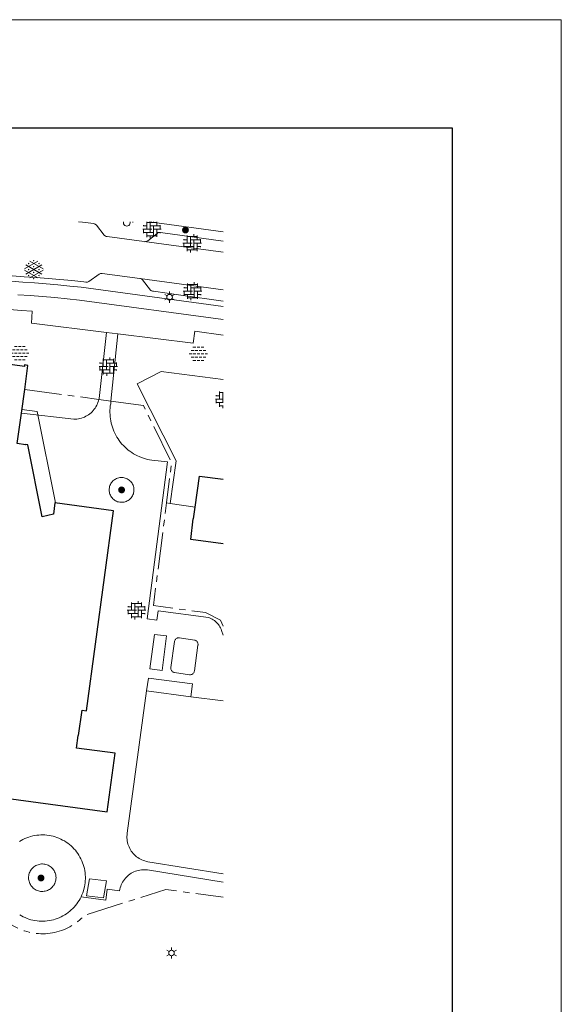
# Model space of a CAD drawing. Header units: metres. Extents: x 118574 to 118781, y 483563 to 483693.
# Tile 21 of 21: x 118748 to 118759, y 483673 to 483693. Entities that reach past the tile are written whole.
import ezdxf

# ---------------------------------------------------------------- set-up
doc = ezdxf.new("R2010")
doc.units = ezdxf.units.M
doc.header["$MEASUREMENT"] = 0
doc.linetypes.add('DGN Style 2', pattern=[3.718871, 2.231323, -1.487549])
doc.linetypes.add('hek', pattern=[1.14, 0.75, -0.13, 0.13, -0.13])
for name, color, linetype, lineweight in [('Barrier', 7, 'Continuous', 0), ('Kader', 7, 'Continuous', 0), ('Level 17', 7, 'Continuous', 0), ('Level 19', 7, 'Continuous', 0), ('Level 2', 7, 'Continuous', 0), ('Level 23', 7, 'Continuous', 0), ('Level 50', 7, 'Continuous', 0), ('Oml_ voetganger', 7, 'Continuous', 0), ('Werkterrein', 7, 'Continuous', 0)]:
    doc.layers.add(name, color=color, linetype=linetype, lineweight=lineweight)

# ---------------------------------------------------------------- blocks, each defined once
blk = doc.blocks.new('A1')
at = {"layer": 'Kader', "color": 7, "linetype": 'Continuous', "lineweight": 0, "flags": 128}
blk.add_lwpolyline([(-0.42, -0.297), (0.42, -0.297), (0.42, 0.297), (-0.42, 0.297), (-0.42, -0.297)], close=True, dxfattribs=at)
at = {"layer": 'Kader', "color": 7, "linetype": 'Continuous', "lineweight": 30, "flags": 128}
blk.add_lwpolyline([(-0.41, -0.287), (0.41, -0.287), (0.41, 0.287), (-0.41, 0.287), (-0.41, -0.287)], close=True, dxfattribs=at)
blk = doc.blocks.new('ONVERH_1')
at = {"layer": 'Barrier', "color": 7, "linetype": 'Continuous', "lineweight": 0}
for p, q in [((-1.18, 0.54), (-0.75, 0.54)), ((-0.86, 1.08), (-0.42, 1.08)), ((-0.54, 0.54), (-0.1, 0.54)), ((-0.21, 1.08), (0.22, 1.08)), ((0.12, 0.54), (0.55, 0.54)), ((0.44, 1.08), (0.87, 1.08)), ((0.77, 0.54), (1.2, 0.54)), ((-1.5, -0.01), (-1.07, -0.01)), ((-1.18, -0.54), (-0.75, -0.54)), ((-1.18, -0.54), (-0.75, -0.54)), ((-0.86, -0.01), (-0.42, -0.01)), ((-0.86, -1.09), (-0.42, -1.09)), ((-0.54, -0.54), (-0.1, -0.54)), ((-0.21, -0.01), (0.22, -0.01)), ((-0.21, -1.09), (0.22, -1.09)), ((0.12, -0.54), (0.55, -0.54)), ((0.44, -0.01), (0.87, -0.01)), ((0.44, -1.09), (0.87, -1.09)), ((0.77, -0.54), (1.2, -0.54)), ((1.09, -0.01), (1.5, -0.01))]:
    blk.add_line(p, q, dxfattribs=at)
blk = doc.blocks.new('OVERH')
at = {"layer": 'Barrier', "color": 7, "linetype": 'Continuous', "lineweight": 0}
for p, q in [((-1.4, 0.54), (-0.81, 0.54)), ((-1.35, 0.54), (-1.35, 0.65)), ((-0.81, 0), (-0.81, 1.26)), ((-0.81, 1.08), (0.82, 1.08)), ((-0.27, -0.54), (-0.27, 1.08)), ((-0.27, 0.54), (1.35, 0.54)), ((0.27, 1.08), (0.27, 1.47)), ((0.27, -1.08), (0.27, 0.54)), ((0.82, 0.54), (0.82, 1.26)), ((1.35, 0), (1.35, 0.65)), ((-1.5, 0), (0, 0)), ((-1.35, -0.65), (-1.35, 0)), ((-1.35, -0.54), (0.27, -0.54)), ((-0.81, -1.26), (-0.81, -0.54)), ((-0.81, -1.08), (0.82, -1.08)), ((-0.26, -1.48), (-0.26, -1.08)), ((0.27, 0), (1.5, 0)), ((0.82, -1.26), (0.82, 0)), ((0.82, -0.54), (1.4, -0.54)), ((1.35, -0.65), (1.35, -0.54))]:
    blk.add_line(p, q, dxfattribs=at)
blk = doc.blocks.new('GVERH')
at = {"layer": 'Barrier', "color": 7, "linetype": 'Continuous', "lineweight": 0}
for p, q in [((-1.5, 0.1), (0.66, 1.35)), ((-1.3, 0.75), (1.3, -0.75)), ((-0.66, 1.35), (1.5, 0.1)), ((0, 0), (1.3, 0.75)), ((-1.5, -0.1), (0.66, -1.34)), ((-1.3, -0.75), (0, 0)), ((-0.66, -1.34), (1.5, -0.1))]:
    blk.add_line(p, q, dxfattribs=at)
for centre in [(-0.84, 0.97), (-0.84, 0), (0, 1.45), (0, 0.48), (0.83, 0), (0.84, 0.97), (-0.84, -0.97), (0, -0.48), (0, -1.49), (0.83, -0.97)]:
    blk.add_circle(centre, 0.035, dxfattribs=at)
blk = doc.blocks.new('LANTPL_1')
at = {"layer": 'Level 50', "color": 7, "linetype": 'Continuous', "lineweight": 13}
for p, q in [((-0.38, 0.22), (-0.78, 0.45)), ((0, 0.45), (0, 0.9)), ((0.78, 0.45), (0.39, 0.22)), ((-0.38, -0.22), (-0.78, -0.46)), ((0, -0.9), (0, -0.46)), ((0.78, -0.46), (0.39, -0.22))]:
    blk.add_line(p, q, dxfattribs=at)
blk.add_circle((0, 0), 0.45, dxfattribs=at)
blk = doc.blocks.new('BOOM_1')
at = {"layer": 'Oml_ voetganger', "linetype": 'Continuous', "lineweight": 0}
h = blk.add_hatch(color=7, dxfattribs=at)
edge = h.paths.add_edge_path()
edge.add_arc((0, 0), 0.56, 0, 360)

msp = doc.modelspace()

# ---------------------------------------------------------------- linework, layer by layer
at = {"layer": 'Barrier', "color": 7, "linetype": 'Continuous', "lineweight": 0}
for p, q in [((118750.221, 483689.096), (118750.221, 483689.109)), ((118750.507, 483688.96), (118750.507, 483689.109)), ((118750.507, 483689.095), (118750.71, 483689.095)), ((118750.575, 483688.893), (118750.575, 483689.095)), ((118750.642, 483689.095), (118750.642, 483689.109)), ((118750.71, 483689.028), (118750.71, 483689.109)), ((118750.421, 483688.96), (118750.608, 483688.96)), ((118750.433, 483689.028), (118750.507, 483689.028)), ((118750.439, 483689.028), (118750.439, 483689.041)), ((118750.439, 483688.879), (118750.439, 483688.96)), ((118750.439, 483688.893), (118750.642, 483688.893)), ((118750.507, 483688.802), (118750.507, 483688.893)), ((118750.575, 483689.028), (118750.777, 483689.028)), ((118750.642, 483688.825), (118750.642, 483689.028)), ((118750.642, 483688.96), (118750.796, 483688.96)), ((118750.71, 483688.803), (118750.71, 483688.96)), ((118750.71, 483688.893), (118750.783, 483688.893)), ((118750.777, 483688.96), (118750.777, 483689.041)), ((118750.777, 483688.879), (118750.777, 483688.893)), ((118750.507, 483688.825), (118750.71, 483688.825)), ((118750.575, 483688.776), (118750.575, 483688.825)), ((118751.979, 483685.519), (118751.979, 483685.676)), ((118751.893, 483685.519), (118752.047, 483685.519)), ((118751.905, 483685.586), (118751.979, 483685.586)), ((118751.911, 483685.586), (118751.911, 483685.6)), ((118751.911, 483685.437), (118751.911, 483685.519)), ((118751.979, 483685.654), (118752.047, 483685.654)), ((118752.046, 483685.451), (118752.046, 483685.654)), ((118752.046, 483685.586), (118752.047, 483685.586)), ((118751.911, 483685.451), (118752.047, 483685.451)), ((118751.979, 483685.361), (118751.979, 483685.451)), ((118751.979, 483685.383), (118752.047, 483685.383)), ((118752.046, 483685.334), (118752.046, 483685.383))]:
    msp.add_line(p, q, dxfattribs=at)
at = {"layer": 'Kader', "color": 7, "linetype": 'Continuous', "lineweight": 30}
msp.add_line((118747.967, 483685.236), (118748.033, 483685.716), dxfattribs=at)
at = {"layer": 'Kader', "color": 7, "linetype": 'Continuous', "lineweight": 30, "flags": 128}
for points in [[(118748.033, 483685.716), (118748.098, 483686.201), (118748.03, 483686.21), (118748.026, 483686.182), (118747.49, 483686.254), (118747.494, 483686.282), (118747.426, 483686.291), (118747.422, 483686.263), (118746.869, 483686.337), (118746.873, 483686.365), (118746.805, 483686.374), (118746.801, 483686.347), (118746.263, 483686.419), (118746.267, 483686.446), (118746.196, 483686.456)], [(118747.656, 483677.432), (118749.703, 483677.155), (118749.862, 483678.343), (118749.083, 483678.448), (118749.117, 483678.702), (118749.124, 483678.701), (118749.194, 483679.218), (118749.283, 483679.206), (118749.828, 483683.258), (118748.641, 483683.418), (118748.613, 483683.185), (118748.384, 483683.137), (118748.095, 483684.595), (118748.053, 483684.601), (118748.052, 483684.594), (118747.883, 483684.617), (118747.967, 483685.236)], [(118751.483, 483683.333), (118751.569, 483683.959), (118752.047, 483683.894)], [(118752.047, 483682.586), (118751.396, 483682.675), (118751.445, 483683.095), (118751.45, 483683.094), (118751.483, 483683.333)]]:
    msp.add_lwpolyline(points, dxfattribs=at)
at = {"layer": 'Level 17', "color": 7, "linetype": 'Continuous', "lineweight": 0}
for p, q in [((118752.047, 483688.494), (118750.452, 483688.709)), ((118750.365, 483687.965), (118752.047, 483687.735)), ((118749.691, 483686.869), (118749.916, 483686.841)), ((118750.976, 483683.407), (118751.483, 483683.333))]:
    msp.add_line(p, q, dxfattribs=at)
at = {"layer": 'Level 17', "color": 7, "linetype": 'Continuous', "lineweight": 0, "flags": 128}
for points in [[(118750.452, 483688.709), (118749.705, 483688.811), (118749.693, 483688.812), (118749.681, 483688.815), (118749.67, 483688.82), (118749.659, 483688.826), (118749.65, 483688.834), (118749.641, 483688.842), (118749.485, 483689.041), (118749.477, 483689.049), (118749.468, 483689.057), (118749.458, 483689.063), (118749.448, 483689.067), (118749.437, 483689.071), (118749.425, 483689.073), (118749.369, 483689.081), (118749.204, 483689.1), (118749.122, 483689.109)], [(118750.557, 483689.109), (118752.047, 483688.91)], [(118750.452, 483688.709), (118750.465, 483688.708), (118750.477, 483688.709), (118750.49, 483688.711), (118750.502, 483688.715), (118750.514, 483688.72), (118750.525, 483688.727), (118750.714, 483688.875), (118750.724, 483688.882), (118750.735, 483688.888), (118750.746, 483688.891), (118750.758, 483688.893), (118750.77, 483688.893), (118750.782, 483688.891), (118752.047, 483688.718)], [(118747.78, 483688.013), (118748.022, 483687.998), (118748.264, 483687.981), (118748.506, 483687.963), (118748.747, 483687.942), (118748.989, 483687.92), (118749.23, 483687.895), (118749.268, 483687.887), (118749.281, 483687.886), (118749.294, 483687.887), (118749.307, 483687.889), (118749.319, 483687.894), (118749.33, 483687.9), (118749.541, 483688.051), (118749.553, 483688.057), (118749.565, 483688.061), (118749.578, 483688.064), (118749.591, 483688.066), (118749.604, 483688.066), (118750.365, 483687.965)], [(118747.759, 483687.906), (118747.996, 483687.89), (118748.233, 483687.873), (118748.47, 483687.854), (118748.706, 483687.833), (118748.943, 483687.81), (118749.179, 483687.786), (118752.047, 483687.396)], [(118752.047, 483687.505), (118751.196, 483687.627), (118750.642, 483687.703), (118750.631, 483687.703), (118750.619, 483687.705), (118750.609, 483687.709), (118750.598, 483687.714), (118750.589, 483687.72), (118750.581, 483687.728), (118750.414, 483687.937), (118750.406, 483687.945), (118750.397, 483687.952), (118750.387, 483687.958), (118750.376, 483687.962), (118750.365, 483687.965)], [(118747.891, 483687.634), (118748.142, 483687.617), (118748.393, 483687.597), (118748.643, 483687.575), (118748.893, 483687.551), (118749.143, 483687.526), (118752.047, 483687.131)], [(118744.128, 483686.948), (118744.185, 483687.343), (118744.341, 483687.352), (118744.497, 483687.36), (118744.653, 483687.368), (118744.81, 483687.374), (118744.966, 483687.38), (118745.122, 483687.384), (118745.33, 483687.389), (118745.537, 483687.392), (118745.745, 483687.393), (118745.953, 483687.393), (118746.16, 483687.391), (118746.368, 483687.387), (118746.595, 483687.382), (118746.823, 483687.375), (118747.05, 483687.367), (118747.278, 483687.357), (118747.505, 483687.345), (118747.732, 483687.331), (118747.959, 483687.316), (118748.186, 483687.299), (118748.171, 483687.057), (118749.691, 483686.869)], [(118749.916, 483686.841), (118751.442, 483686.653), (118751.477, 483686.895), (118752.047, 483686.815)], [(118752.047, 483685.918), (118750.795, 483686.08), (118750.309, 483685.829), (118751.097, 483684.266), (118750.976, 483683.407)]]:
    msp.add_lwpolyline(points, dxfattribs=at)
at = {"layer": 'Level 19', "color": 7, "linetype": 'Continuous', "lineweight": 0}
for p, q in [((118749.916, 483686.841), (118749.778, 483685.479)), ((118751.395, 483679.488), (118750.501, 483679.609))]:
    msp.add_line(p, q, dxfattribs=at)
at = {"layer": 'Level 19', "color": 7, "linetype": 'Continuous', "lineweight": 0, "flags": 128}
for points in [[(118749.691, 483686.869), (118749.537, 483685.529), (118749.533, 483685.512)], [(118749.533, 483685.512), (118749.525, 483685.481), (118749.515, 483685.451), (118749.504, 483685.421), (118749.49, 483685.393), (118749.475, 483685.365), (118749.458, 483685.338), (118749.439, 483685.312), (118749.419, 483685.288), (118749.398, 483685.264), (118749.375, 483685.242), (118749.35, 483685.222), (118749.325, 483685.203), (118749.298, 483685.185), (118749.271, 483685.17), (118749.242, 483685.156), (118749.213, 483685.144), (118749.183, 483685.133), (118749.152, 483685.125), (118749.121, 483685.118), (118749.089, 483685.113), (118749.058, 483685.111), (118749.026, 483685.11), (118747.967, 483685.236)], [(118749.778, 483685.479), (118749.773, 483685.424), (118749.766, 483685.381), (118749.762, 483685.337), (118749.759, 483685.294), (118749.759, 483685.25), (118749.76, 483685.206), (118749.763, 483685.163), (118749.768, 483685.119), (118749.775, 483685.076), (118749.785, 483685.033), (118749.795, 483684.991), (118749.808, 483684.949), (118749.823, 483684.907), (118749.839, 483684.867), (118749.858, 483684.827), (118749.878, 483684.788), (118749.899, 483684.75), (118749.923, 483684.713), (118749.948, 483684.677), (118749.974, 483684.642), (118750.002, 483684.609), (118750.032, 483684.576), (118750.063, 483684.545), (118750.095, 483684.516), (118750.129, 483684.487), (118750.164, 483684.461), (118750.199, 483684.436), (118750.237, 483684.413), (118750.275, 483684.391), (118750.314, 483684.371), (118750.353, 483684.353), (118750.394, 483684.336), (118750.435, 483684.321), (118750.477, 483684.309), (118750.519, 483684.298), (118750.562, 483684.289), (118750.606, 483684.281), (118750.925, 483684.247), (118750.511, 483681.068), (118750.705, 483681.042), (118750.737, 483681.229), (118751.75, 483681.095), (118751.776, 483681.085), (118751.802, 483681.075), (118751.827, 483681.062), (118751.851, 483681.048), (118751.874, 483681.032), (118751.896, 483681.014), (118751.917, 483680.995), (118751.936, 483680.975), (118751.954, 483680.954), (118751.97, 483680.931), (118751.985, 483680.907), (118751.998, 483680.883), (118752.009, 483680.857), (118752.019, 483680.831), (118752.047, 483680.736)], [(118750.001, 483683.428), (118749.978, 483683.429), (118749.956, 483683.431), (118749.934, 483683.435), (118749.913, 483683.441), (118749.892, 483683.45), (118749.872, 483683.46), (118749.853, 483683.471), (118749.835, 483683.485), (118749.818, 483683.499), (118749.803, 483683.516), (118749.789, 483683.533), (118749.777, 483683.552), (118749.767, 483683.572), (118749.758, 483683.592), (118749.751, 483683.613), (118749.747, 483683.635), (118749.744, 483683.657), (118749.743, 483683.68), (118749.744, 483683.702), (118749.747, 483683.724), (118749.752, 483683.746), (118749.759, 483683.767), (118749.767, 483683.788), (118749.778, 483683.807), (118749.79, 483683.826), (118749.804, 483683.843), (118749.819, 483683.86), (118749.836, 483683.875), (118749.854, 483683.888), (118749.873, 483683.899), (118749.893, 483683.909), (118749.914, 483683.917), (118749.935, 483683.923), (118749.957, 483683.928), (118749.979, 483683.93), (118750.001, 483683.93), (118750.024, 483683.929), (118750.046, 483683.925), (118750.067, 483683.919), (118750.088, 483683.912), (118750.109, 483683.903), (118750.128, 483683.891), (118750.146, 483683.879), (118750.163, 483683.864), (118750.179, 483683.849), (118750.193, 483683.831), (118750.206, 483683.813), (118750.217, 483683.794), (118750.227, 483683.773), (118750.234, 483683.753), (118750.24, 483683.731), (118750.243, 483683.709), (118750.245, 483683.687), (118750.245, 483683.664), (118750.242, 483683.642), (118750.238, 483683.62), (118750.232, 483683.599), (118750.224, 483683.578), (118750.214, 483683.558), (118750.202, 483683.539), (118750.189, 483683.521), (118750.179, 483683.509), (118750.163, 483683.493), (118750.145, 483683.479), (118750.127, 483683.466), (118750.108, 483683.455), (118750.087, 483683.446), (118750.066, 483683.439), (118750.045, 483683.433), (118750.023, 483683.43), (118750.001, 483683.428)], [(118750.812, 483680.024), (118750.564, 483680.057), (118750.657, 483680.753), (118750.905, 483680.72), (118750.812, 483680.024)], [(118751.372, 483679.934), (118751.064, 483679.978), (118751.052, 483679.981), (118751.04, 483679.986), (118751.029, 483679.993), (118751.019, 483680.001), (118751.01, 483680.011), (118751.002, 483680.021), (118750.996, 483680.033), (118750.992, 483680.045), (118750.989, 483680.058), (118750.989, 483680.071), (118750.99, 483680.084), (118751.063, 483680.605), (118751.066, 483680.617), (118751.071, 483680.63), (118751.077, 483680.642), (118751.085, 483680.652), (118751.094, 483680.662), (118751.105, 483680.67), (118751.116, 483680.676), (118751.129, 483680.681), (118751.141, 483680.684), (118751.155, 483680.685), (118751.168, 483680.683), (118751.47, 483680.636), (118751.482, 483680.632), (118751.494, 483680.627), (118751.505, 483680.621), (118751.515, 483680.612), (118751.523, 483680.603), (118751.53, 483680.592), (118751.535, 483680.581), (118751.539, 483680.569), (118751.541, 483680.556), (118751.541, 483680.543), (118751.539, 483680.531), (118751.467, 483680.012), (118751.465, 483680), (118751.46, 483679.987), (118751.454, 483679.976), (118751.446, 483679.965), (118751.437, 483679.956), (118751.427, 483679.948), (118751.415, 483679.942), (118751.403, 483679.937), (118751.391, 483679.935), (118751.372, 483679.934)], [(118750.501, 483679.609), (118750.536, 483679.867), (118751.429, 483679.748), (118751.395, 483679.488)], [(118752.047, 483675.905), (118750.526, 483676.148), (118750.495, 483676.154), (118750.464, 483676.163), (118750.435, 483676.173), (118750.405, 483676.184), (118750.377, 483676.198), (118750.349, 483676.213), (118750.323, 483676.231), (118750.297, 483676.249), (118750.273, 483676.269), (118750.25, 483676.291), (118750.229, 483676.314), (118750.209, 483676.338), (118750.19, 483676.364), (118750.173, 483676.39), (118750.158, 483676.418), (118750.145, 483676.447), (118750.133, 483676.476), (118750.123, 483676.506), (118750.115, 483676.536), (118750.109, 483676.567), (118750.105, 483676.598), (118750.103, 483676.63), (118750.102, 483676.661), (118750.104, 483676.693), (118750.107, 483676.724), (118750.501, 483679.609)], [(118751.395, 483679.488), (118752.047, 483679.403)], [(118747.925, 483676.559), (118747.961, 483676.58), (118747.998, 483676.599), (118748.035, 483676.617), (118748.074, 483676.633), (118748.113, 483676.647), (118748.153, 483676.659), (118748.194, 483676.669), (118748.235, 483676.678), (118748.276, 483676.684), (118748.317, 483676.688), (118748.359, 483676.691), (118748.401, 483676.691), (118748.442, 483676.689), (118748.484, 483676.686), (118748.525, 483676.68), (118748.566, 483676.673), (118748.607, 483676.663), (118748.647, 483676.652), (118748.686, 483676.638), (118748.725, 483676.623), (118748.763, 483676.606), (118748.801, 483676.587), (118748.837, 483676.567), (118748.872, 483676.545), (118748.906, 483676.521), (118748.939, 483676.495), (118748.971, 483676.468), (118749.001, 483676.439), (118749.03, 483676.409), (118749.058, 483676.378), (118749.084, 483676.345), (118749.108, 483676.311), (118749.131, 483676.277), (118749.152, 483676.241), (118749.171, 483676.204), (118749.189, 483676.166), (118749.205, 483676.127), (118749.218, 483676.088), (118749.23, 483676.048), (118749.24, 483676.007), (118749.249, 483675.967), (118749.255, 483675.925), (118749.259, 483675.884), (118749.261, 483675.842), (118749.261, 483675.8), (118749.259, 483675.759), (118749.256, 483675.717), (118749.25, 483675.676), (118749.242, 483675.635), (118749.233, 483675.594), (118749.221, 483675.554), (118749.207, 483675.515), (118749.192, 483675.476), (118749.175, 483675.438)], [(118748.379, 483675.546), (118748.355, 483675.547), (118748.332, 483675.551), (118748.309, 483675.557), (118748.287, 483675.565), (118748.266, 483675.574), (118748.245, 483675.585), (118748.225, 483675.599), (118748.207, 483675.613), (118748.19, 483675.629), (118748.174, 483675.647), (118748.16, 483675.665), (118748.148, 483675.685), (118748.137, 483675.706), (118748.128, 483675.728), (118748.121, 483675.75), (118748.115, 483675.773), (118748.112, 483675.796), (118748.111, 483675.819), (118748.111, 483675.843), (118748.114, 483675.866), (118748.119, 483675.889), (118748.125, 483675.912), (118748.134, 483675.934), (118748.144, 483675.955), (118748.156, 483675.975), (118748.169, 483675.994), (118748.185, 483676.012), (118748.201, 483676.029), (118748.219, 483676.044), (118748.238, 483676.057), (118748.259, 483676.069), (118748.28, 483676.079), (118748.302, 483676.087), (118748.324, 483676.094), (118748.347, 483676.098), (118748.371, 483676.101), (118748.394, 483676.101), (118748.417, 483676.1), (118748.441, 483676.096), (118748.463, 483676.091), (118748.486, 483676.084), (118748.507, 483676.075), (118748.528, 483676.064), (118748.548, 483676.051), (118748.567, 483676.037), (118748.584, 483676.021), (118748.6, 483676.004), (118748.615, 483675.985), (118748.627, 483675.966), (118748.639, 483675.945), (118748.648, 483675.924), (118748.655, 483675.901), (118748.661, 483675.879), (118748.665, 483675.856), (118748.667, 483675.822), (118748.665, 483675.799), (118748.663, 483675.776), (118748.657, 483675.753), (118748.651, 483675.73), (118748.642, 483675.709), (118748.631, 483675.688), (118748.619, 483675.668), (118748.605, 483675.649), (118748.589, 483675.631), (118748.573, 483675.615), (118748.554, 483675.6), (118748.535, 483675.587), (118748.515, 483675.575), (118748.493, 483675.566), (118748.471, 483675.558), (118748.448, 483675.552), (118748.425, 483675.548), (118748.402, 483675.546), (118748.379, 483675.546)], [(118752.047, 483675.735), (118750.519, 483675.982), (118750.488, 483675.985), (118750.457, 483675.986), (118750.425, 483675.985), (118750.394, 483675.983), (118750.363, 483675.978), (118750.332, 483675.972), (118750.302, 483675.963), (118750.273, 483675.953), (118750.244, 483675.941), (118750.216, 483675.927), (118750.189, 483675.912), (118750.162, 483675.895), (118750.137, 483675.876), (118750.113, 483675.856), (118750.091, 483675.834), (118750.07, 483675.811), (118750.05, 483675.787), (118750.032, 483675.761), (118750.015, 483675.734), (118750, 483675.707), (118749.987, 483675.679), (118749.976, 483675.649), (118749.966, 483675.619), (118749.959, 483675.589), (118749.953, 483675.558), (118749.704, 483675.593), (118749.676, 483675.369), (118749.175, 483675.438)], [(118749.175, 483675.438), (118749.173, 483675.435), (118749.154, 483675.398), (118749.134, 483675.362), (118749.111, 483675.327), (118749.087, 483675.293), (118749.061, 483675.26), (118749.034, 483675.229), (118749.005, 483675.199), (118748.975, 483675.17), (118748.943, 483675.143), (118748.911, 483675.117), (118748.877, 483675.093), (118748.842, 483675.07), (118748.805, 483675.049), (118748.768, 483675.03), (118748.731, 483675.013), (118748.692, 483674.998), (118748.652, 483674.984), (118748.613, 483674.973), (118748.572, 483674.963), (118748.531, 483674.955), (118748.49, 483674.949), (118748.448, 483674.945), (118748.407, 483674.943), (118748.365, 483674.943), (118748.323, 483674.945), (118748.282, 483674.949), (118748.241, 483674.955), (118748.2, 483674.963), (118748.159, 483674.973), (118748.119, 483674.985), (118748.08, 483674.999), (118748.041, 483675.014), (118748.004, 483675.032), (118747.967, 483675.051), (118747.931, 483675.072)]]:
    msp.add_lwpolyline(points, dxfattribs=at)
at = {"layer": 'Level 2', "color": 7, "linetype": 'Continuous', "lineweight": 13, "flags": 128}
msp.add_lwpolyline([(118749.63, 483675.414), (118749.283, 483675.456), (118749.344, 483675.8), (118749.69, 483675.758), (118749.63, 483675.414)], dxfattribs=at)
at = {"layer": 'Level 23', "color": 7, "linetype": 'hek', "lineweight": 0}
for p, q in [((118748.033, 483685.716), (118749.533, 483685.512)), ((118749.533, 483685.512), (118749.778, 483685.479)), ((118750.976, 483683.407), (118750.903, 483683.418))]:
    msp.add_line(p, q, dxfattribs=at)
at = {"layer": 'Level 23', "color": 7, "linetype": 'hek', "lineweight": 0, "flags": 128}
for points in [[(118749.778, 483685.479), (118750.436, 483685.389), (118751.005, 483684.227), (118750.903, 483683.418)], [(118752.047, 483680.919), (118751.997, 483681.04), (118751.695, 483681.194), (118750.638, 483681.335), (118750.903, 483683.418)], [(118746.497, 483676.062), (118746.517, 483676.032), (118747.622, 483674.979), (118747.658, 483674.948), (118747.695, 483674.919), (118747.734, 483674.891), (118747.773, 483674.865), (118747.814, 483674.841), (118747.856, 483674.818), (118747.898, 483674.797), (118747.941, 483674.777), (118747.985, 483674.76), (118748.03, 483674.744), (118748.075, 483674.731), (118748.121, 483674.719), (118748.168, 483674.709), (118748.214, 483674.7), (118748.261, 483674.694), (118748.309, 483674.69), (118748.356, 483674.687), (118748.403, 483674.687), (118748.451, 483674.689), (118748.498, 483674.692), (118748.545, 483674.697), (118748.592, 483674.705), (118748.638, 483674.714), (118748.685, 483674.725), (118748.73, 483674.738), (118748.775, 483674.753), (118748.819, 483674.77), (118748.863, 483674.788), (118748.906, 483674.809), (118748.948, 483674.831), (118748.989, 483674.854), (118749.029, 483674.88), (118749.068, 483674.907), (118749.106, 483674.935), (118749.142, 483674.965), (118749.178, 483674.997), (118749.212, 483675.03), (118749.244, 483675.064), (118750.891, 483675.583), (118752.047, 483675.43)]]:
    msp.add_lwpolyline(points, dxfattribs=at)
at = {"layer": 'Oml_ voetganger', "color": 7, "linetype": 'Continuous', "lineweight": 0}
msp.add_arc((118750.099, 483689.095), 0.07, 168.7812, 11.2188, dxfattribs=at)
at = {"layer": 'Werkterrein', "color": 7, "linetype": 'DGN Style 2', "lineweight": 0, "flags": 128}
msp.add_lwpolyline([(118747.977, 483685.308), (118748.285, 483685.266), (118748.655, 483683.417)], dxfattribs=at)

# ---------------------------------------------------------------- block references
at = {"layer": 'Barrier', "color": 7, "linetype": 'Continuous', "lineweight": 0, "xscale": 0.1250023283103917, "yscale": 0.1250023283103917, "zscale": 0.1250023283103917}
for name, p in [('OVERH', (118751.422, 483688.675)), ('GVERH', (118748.216, 483688.144)), ('OVERH', (118751.429, 483687.706)), ('ONVERH_1', (118747.931, 483686.452)), ('ONVERH_1', (118751.547, 483686.435)), ('OVERH', (118749.725, 483686.177)), ('OVERH', (118750.295, 483681.241))]:
    msp.add_blockref(name, p, dxfattribs=at)
at = {"layer": 'Kader', "color": 7, "linetype": 'Continuous', "lineweight": 0, "xscale": 220, "yscale": 220, "zscale": 220}
msp.add_blockref('A1', (118666.495, 483627.865), dxfattribs=at)
at = {"layer": 'Level 50', "color": 7, "linetype": 'Continuous', "lineweight": 13, "xscale": 0.1250023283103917, "yscale": 0.1250023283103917, "zscale": 0.1250023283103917}
for p in [(118750.965, 483687.584), (118751.005, 483674.298)]:
    msp.add_blockref('LANTPL_1', p, dxfattribs=at)
at = {"layer": 'Oml_ voetganger', "color": 7, "linetype": 'Continuous', "lineweight": 0, "xscale": 0.1250023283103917, "yscale": 0.1250023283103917, "zscale": 0.1250023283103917}
for p in [(118751.287, 483688.944), (118749.994, 483683.679), (118748.363, 483675.818)]:
    msp.add_blockref('BOOM_1', p, dxfattribs=at)

doc.saveas('drawing.dxf')
